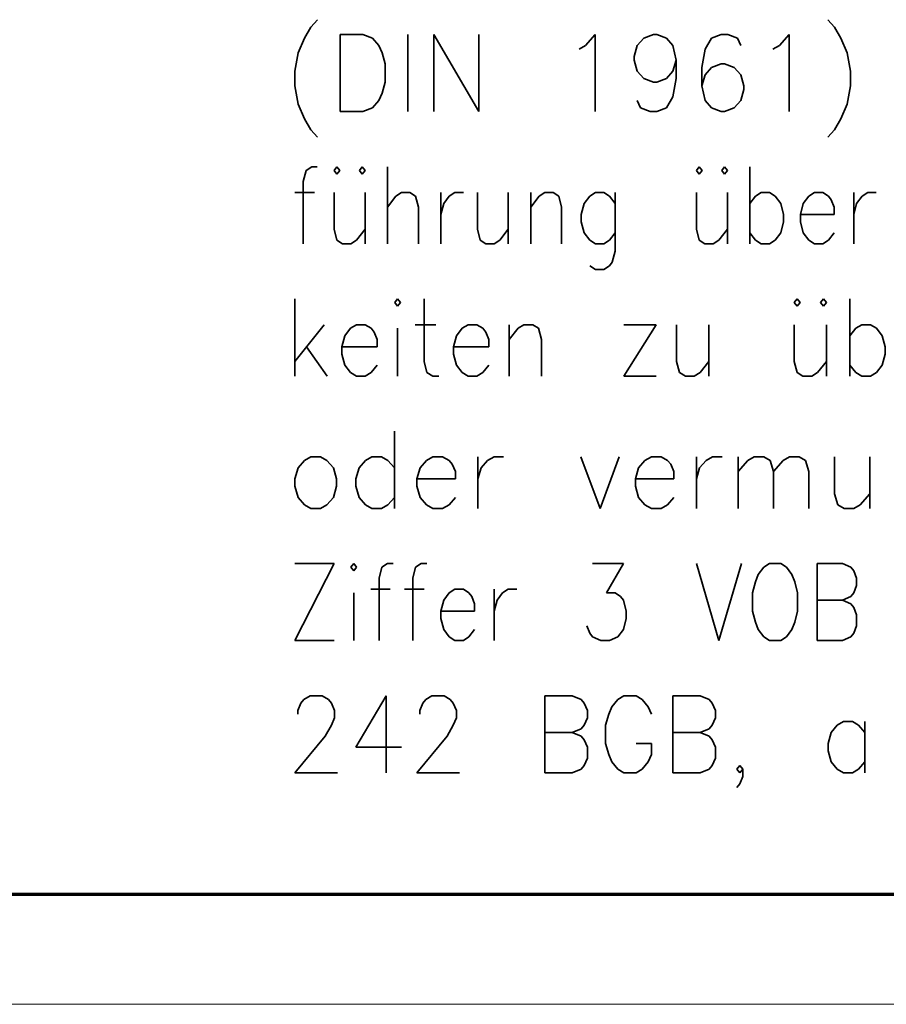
# Model space of a CAD drawing. Extents: x 1101 to 1942, y 41 to 882.
# Tile 89 of 104: x 1613 to 1652, y 41 to 86. Entities that reach past the tile are written whole.
import ezdxf

# ---------------------------------------------------------------- set-up
doc = ezdxf.new("R2010")
doc.units = 0
doc.layers.get('0').update_dxf_attribs({"lineweight": 13})
doc.layers.add('BI_X_Geometrie', color=7, linetype='Continuous', lineweight=13)
doc.layers.add('BI_X_Text', color=7, linetype='Continuous', lineweight=25)

# ---------------------------------------------------------------- blocks, each defined once
blk = doc.blocks.new('Blockreferenz-A03CP7TP1H', base_point=(1100.835, 40.848))
at = {"color": 0, "linetype": 'ByBlock', "lineweight": 70, "ltscale": 0.7}
blk.add_line((1120.835, 45.848), (1936.835, 45.848), dxfattribs=at)
at = {"color": 0, "linetype": 'ByBlock', "lineweight": -2, "ltscale": 0.13}
blk.add_line((1100.835, 40.848), (1941.835, 40.848), dxfattribs=at)
blk = doc.blocks.new('Blockreferenz-A03CP7TR1H', base_point=(1625.598, 50.176))
at = {"layer": 'BI_X_Text', "color": 0, "lineweight": 35}
for p, q in [((1626.625, 85.51), (1626.332, 85.176)), ((1649.798, 85.51), (1650.092, 85.176)), ((1626.332, 85.176), (1626.038, 84.676)), ((1650.092, 85.176), (1650.385, 84.676)), ((1626.038, 84.676), (1625.745, 84.01)), ((1627.652, 84.843), (1627.652, 81.343)), ((1627.652, 84.843), (1628.678, 84.843)), ((1628.678, 84.843), (1629.118, 84.676)), ((1629.118, 84.676), (1629.412, 84.343)), ((1630.732, 84.843), (1630.732, 81.343)), ((1631.905, 84.843), (1631.905, 81.343)), ((1631.905, 84.843), (1633.958, 81.343)), ((1633.958, 84.843), (1633.958, 81.343)), ((1638.798, 84.343), (1639.238, 84.843)), ((1639.238, 84.843), (1639.238, 81.343)), ((1641.145, 84.343), (1641.438, 84.676)), ((1641.438, 84.676), (1641.878, 84.843)), ((1641.878, 84.843), (1642.025, 84.843)), ((1642.025, 84.843), (1642.465, 84.676)), ((1642.465, 84.676), (1642.758, 84.343)), ((1644.518, 84.676), (1644.225, 84.176)), ((1644.958, 84.843), (1644.518, 84.676)), ((1645.252, 84.843), (1644.958, 84.843)), ((1645.692, 84.676), (1645.252, 84.843)), ((1645.838, 84.343), (1645.692, 84.676)), ((1647.598, 84.343), (1648.038, 84.843)), ((1648.038, 84.843), (1648.038, 81.343)), ((1650.385, 84.676), (1650.678, 84.01)), ((1625.745, 84.01), (1625.598, 83.176)), ((1629.412, 84.343), (1629.558, 84.01)), ((1629.558, 84.01), (1629.705, 83.51)), ((1638.505, 84.176), (1638.798, 84.343)), ((1640.998, 83.843), (1641.145, 84.343)), ((1642.758, 84.343), (1642.905, 83.676)), ((1644.225, 84.176), (1644.078, 83.343)), ((1647.305, 84.176), (1647.598, 84.343)), ((1650.678, 84.01), (1650.825, 83.176)), ((1640.998, 83.676), (1640.998, 83.843)), ((1641.145, 83.176), (1640.998, 83.676)), ((1642.905, 83.676), (1642.758, 83.176)), ((1642.905, 83.676), (1642.905, 82.843)), ((1625.598, 83.176), (1625.598, 82.51)), ((1629.705, 83.51), (1629.705, 82.676)), ((1641.438, 82.843), (1641.145, 83.176)), ((1642.758, 83.176), (1642.465, 82.843)), ((1644.078, 83.343), (1644.078, 82.51)), ((1644.518, 83.343), (1644.225, 83.01)), ((1644.958, 83.51), (1644.518, 83.343)), ((1645.105, 83.51), (1644.958, 83.51)), ((1645.545, 83.343), (1645.105, 83.51)), ((1645.838, 83.01), (1645.545, 83.343)), ((1650.825, 83.176), (1650.825, 82.51)), ((1629.705, 82.676), (1629.558, 82.176)), ((1641.878, 82.676), (1641.438, 82.843)), ((1642.025, 82.676), (1641.878, 82.676)), ((1642.465, 82.843), (1642.025, 82.676)), ((1642.905, 82.843), (1642.758, 82.01)), ((1644.225, 83.01), (1644.078, 82.51)), ((1645.985, 82.51), (1645.838, 83.01)), ((1625.598, 82.51), (1625.745, 81.676)), ((1644.078, 82.51), (1644.225, 81.843)), ((1645.838, 81.843), (1645.985, 82.343)), ((1645.985, 82.343), (1645.985, 82.51)), ((1650.825, 82.51), (1650.678, 81.676)), ((1629.412, 81.843), (1629.118, 81.51)), ((1629.558, 82.176), (1629.412, 81.843)), ((1641.292, 81.51), (1641.145, 81.843)), ((1642.758, 82.01), (1642.465, 81.51)), ((1644.225, 81.843), (1644.518, 81.51)), ((1645.545, 81.51), (1645.838, 81.843)), ((1625.745, 81.676), (1626.038, 81.01)), ((1628.678, 81.343), (1627.652, 81.343)), ((1629.118, 81.51), (1628.678, 81.343)), ((1641.732, 81.343), (1641.292, 81.51)), ((1642.025, 81.343), (1641.732, 81.343)), ((1642.465, 81.51), (1642.025, 81.343)), ((1644.518, 81.51), (1644.958, 81.343)), ((1644.958, 81.343), (1645.105, 81.343)), ((1645.105, 81.343), (1645.545, 81.51)), ((1650.678, 81.676), (1650.385, 81.01)), ((1626.038, 81.01), (1626.332, 80.51)), ((1650.385, 81.01), (1650.092, 80.51)), ((1626.332, 80.51), (1626.625, 80.176)), ((1650.092, 80.51), (1649.798, 80.176)), ((1626.108, 78.676), (1625.981, 78.176)), ((1626.363, 78.843), (1626.108, 78.676)), ((1626.618, 78.843), (1626.363, 78.843)), ((1627.511, 78.843), (1627.383, 78.676)), ((1627.383, 78.676), (1627.511, 78.51)), ((1627.638, 78.676), (1627.511, 78.843)), ((1627.511, 78.51), (1627.638, 78.676)), ((1628.658, 78.843), (1628.531, 78.676)), ((1628.531, 78.676), (1628.658, 78.51)), ((1628.786, 78.676), (1628.658, 78.843)), ((1628.658, 78.51), (1628.786, 78.676)), ((1629.806, 78.843), (1629.806, 75.343)), ((1643.958, 78.843), (1643.831, 78.676)), ((1643.831, 78.676), (1643.958, 78.51)), ((1644.086, 78.676), (1643.958, 78.843)), ((1643.958, 78.51), (1644.086, 78.676)), ((1645.106, 78.843), (1644.978, 78.676)), ((1644.978, 78.676), (1645.106, 78.51)), ((1645.233, 78.676), (1645.106, 78.843)), ((1645.106, 78.51), (1645.233, 78.676)), ((1646.253, 78.843), (1646.253, 75.343)), ((1625.981, 78.176), (1625.981, 75.343)), ((1625.598, 77.676), (1626.491, 77.676)), ((1627.383, 77.676), (1627.383, 76.01)), ((1628.786, 77.676), (1628.786, 75.343)), ((1629.806, 77.01), (1630.188, 77.51)), ((1630.188, 77.51), (1630.443, 77.676)), ((1630.443, 77.676), (1630.826, 77.676)), ((1630.826, 77.676), (1631.081, 77.51)), ((1631.081, 77.51), (1631.208, 77.01)), ((1632.228, 77.676), (1632.228, 75.343)), ((1632.356, 77.176), (1632.611, 77.51)), ((1632.611, 77.51), (1632.866, 77.676)), ((1632.866, 77.676), (1633.248, 77.676)), ((1633.886, 77.676), (1633.886, 76.01)), ((1635.288, 77.676), (1635.288, 75.343)), ((1636.308, 77.676), (1636.308, 75.343)), ((1636.308, 77.01), (1636.691, 77.51)), ((1636.691, 77.51), (1636.946, 77.676)), ((1636.946, 77.676), (1637.328, 77.676)), ((1637.328, 77.676), (1637.583, 77.51)), ((1637.583, 77.51), (1637.711, 77.01)), ((1638.986, 77.51), (1638.731, 77.176)), ((1639.241, 77.676), (1638.986, 77.51)), ((1639.623, 77.676), (1639.241, 77.676)), ((1639.878, 77.51), (1639.623, 77.676)), ((1640.133, 77.176), (1639.878, 77.51)), ((1640.133, 77.676), (1640.133, 75.01)), ((1643.831, 77.676), (1643.831, 76.01)), ((1645.233, 77.676), (1645.233, 75.343)), ((1646.253, 77.176), (1646.508, 77.51)), ((1646.508, 77.51), (1646.763, 77.676)), ((1646.763, 77.676), (1647.146, 77.676)), ((1647.146, 77.676), (1647.401, 77.51)), ((1647.401, 77.51), (1647.656, 77.176)), ((1648.931, 77.51), (1648.676, 77.176)), ((1649.186, 77.676), (1648.931, 77.51)), ((1649.568, 77.676), (1649.186, 77.676)), ((1649.823, 77.51), (1649.568, 77.676)), ((1649.951, 77.343), (1649.823, 77.51)), ((1650.078, 77.01), (1649.951, 77.343)), ((1650.971, 77.676), (1650.971, 75.343)), ((1651.098, 77.176), (1651.353, 77.51)), ((1651.353, 77.51), (1651.608, 77.676)), ((1651.608, 77.676), (1651.991, 77.676)), ((1631.208, 77.01), (1631.208, 75.343)), ((1632.228, 76.676), (1632.356, 77.176)), ((1637.711, 77.01), (1637.711, 75.343)), ((1638.731, 77.176), (1638.603, 76.676)), ((1647.656, 77.176), (1647.783, 76.676)), ((1648.676, 77.176), (1648.548, 76.676)), ((1650.078, 76.676), (1650.078, 77.01)), ((1650.971, 76.676), (1651.098, 77.176)), ((1638.603, 76.676), (1638.603, 76.343)), ((1647.783, 76.676), (1647.783, 76.343)), ((1648.548, 76.676), (1650.078, 76.676)), ((1648.548, 76.676), (1648.548, 76.343)), ((1627.383, 76.01), (1627.511, 75.51)), ((1628.403, 75.51), (1628.786, 76.01)), ((1633.886, 76.01), (1634.013, 75.51)), ((1634.906, 75.51), (1635.288, 76.01)), ((1638.603, 76.343), (1638.731, 75.843)), ((1643.831, 76.01), (1643.958, 75.51)), ((1644.851, 75.51), (1645.233, 76.01)), ((1647.783, 76.343), (1647.656, 75.843)), ((1648.548, 76.343), (1648.676, 75.843)), ((1627.511, 75.51), (1627.766, 75.343)), ((1628.148, 75.343), (1628.403, 75.51)), ((1634.013, 75.51), (1634.268, 75.343)), ((1634.651, 75.343), (1634.906, 75.51)), ((1638.731, 75.843), (1638.986, 75.51)), ((1638.986, 75.51), (1639.241, 75.343)), ((1639.623, 75.343), (1639.878, 75.51)), ((1639.878, 75.51), (1640.133, 75.843)), ((1643.958, 75.51), (1644.213, 75.343)), ((1644.596, 75.343), (1644.851, 75.51)), ((1646.508, 75.51), (1646.253, 75.843)), ((1646.763, 75.343), (1646.508, 75.51)), ((1647.401, 75.51), (1647.146, 75.343)), ((1647.656, 75.843), (1647.401, 75.51)), ((1648.676, 75.843), (1648.931, 75.51)), ((1648.931, 75.51), (1649.186, 75.343)), ((1649.568, 75.343), (1649.823, 75.51)), ((1649.823, 75.51), (1650.078, 75.843)), ((1627.766, 75.343), (1628.148, 75.343)), ((1634.268, 75.343), (1634.651, 75.343)), ((1639.241, 75.343), (1639.623, 75.343)), ((1644.213, 75.343), (1644.596, 75.343)), ((1647.146, 75.343), (1646.763, 75.343)), ((1649.186, 75.343), (1649.568, 75.343)), ((1640.133, 75.01), (1640.006, 74.51)), ((1639.241, 74.176), (1638.986, 74.343)), ((1639.623, 74.176), (1639.241, 74.176)), ((1639.878, 74.343), (1639.623, 74.176)), ((1640.006, 74.51), (1639.878, 74.343)), ((1625.598, 72.843), (1625.598, 69.343)), ((1630.265, 72.843), (1630.132, 72.676)), ((1630.398, 72.676), (1630.265, 72.843)), ((1631.465, 72.843), (1631.465, 70.01)), ((1648.398, 72.843), (1648.265, 72.676)), ((1648.532, 72.676), (1648.398, 72.843)), ((1649.598, 72.843), (1649.465, 72.676)), ((1649.732, 72.676), (1649.598, 72.843)), ((1650.798, 72.843), (1650.798, 69.343)), ((1630.132, 72.676), (1630.265, 72.51)), ((1630.265, 72.51), (1630.398, 72.676)), ((1648.265, 72.676), (1648.398, 72.51)), ((1648.398, 72.51), (1648.532, 72.676)), ((1649.465, 72.676), (1649.598, 72.51)), ((1649.598, 72.51), (1649.732, 72.676)), ((1626.932, 71.676), (1625.598, 70.01)), ((1628.132, 71.51), (1627.865, 71.176)), ((1628.398, 71.676), (1628.132, 71.51)), ((1628.798, 71.676), (1628.398, 71.676)), ((1629.065, 71.51), (1628.798, 71.676)), ((1629.198, 71.343), (1629.065, 71.51)), ((1630.265, 71.51), (1630.265, 69.343)), ((1631.065, 71.676), (1631.998, 71.676)), ((1633.198, 71.51), (1632.932, 71.176)), ((1633.465, 71.676), (1633.198, 71.51)), ((1633.865, 71.676), (1633.465, 71.676)), ((1634.132, 71.51), (1633.865, 71.676)), ((1634.265, 71.343), (1634.132, 71.51)), ((1635.332, 71.676), (1635.332, 69.343)), ((1635.332, 71.01), (1635.732, 71.51)), ((1635.732, 71.51), (1635.998, 71.676)), ((1635.998, 71.676), (1636.398, 71.676)), ((1636.398, 71.676), (1636.665, 71.51)), ((1636.665, 71.51), (1636.798, 71.01)), ((1641.998, 71.676), (1640.532, 69.343)), ((1640.532, 71.676), (1641.998, 71.676)), ((1642.932, 71.676), (1642.932, 70.01)), ((1644.398, 71.676), (1644.398, 69.343)), ((1648.265, 71.676), (1648.265, 70.01)), ((1649.732, 71.676), (1649.732, 69.343)), ((1650.798, 71.176), (1651.065, 71.51)), ((1651.065, 71.51), (1651.332, 71.676)), ((1651.332, 71.676), (1651.732, 71.676)), ((1651.732, 71.676), (1651.998, 71.51)), ((1651.998, 71.51), (1652.265, 71.176)), ((1627.865, 71.176), (1627.732, 70.676)), ((1629.332, 71.01), (1629.198, 71.343)), ((1632.932, 71.176), (1632.798, 70.676)), ((1634.398, 71.01), (1634.265, 71.343)), ((1652.265, 71.176), (1652.398, 70.676)), ((1626.132, 70.676), (1627.065, 69.343)), ((1627.732, 70.676), (1629.332, 70.676)), ((1627.732, 70.676), (1627.732, 70.343)), ((1629.332, 70.676), (1629.332, 71.01)), ((1632.798, 70.676), (1634.398, 70.676)), ((1632.798, 70.676), (1632.798, 70.343)), ((1634.398, 70.676), (1634.398, 71.01)), ((1636.798, 71.01), (1636.798, 69.343)), ((1652.398, 70.676), (1652.398, 70.343)), ((1627.732, 70.343), (1627.865, 69.843)), ((1632.798, 70.343), (1632.932, 69.843)), ((1652.398, 70.343), (1652.265, 69.843)), ((1627.865, 69.843), (1628.132, 69.51)), ((1629.065, 69.51), (1629.332, 69.843)), ((1631.465, 70.01), (1631.598, 69.51)), ((1632.932, 69.843), (1633.198, 69.51)), ((1634.132, 69.51), (1634.398, 69.843)), ((1642.932, 70.01), (1643.065, 69.51)), ((1643.998, 69.51), (1644.398, 70.01)), ((1648.265, 70.01), (1648.398, 69.51)), ((1649.332, 69.51), (1649.732, 70.01)), ((1651.065, 69.51), (1650.798, 69.843)), ((1652.265, 69.843), (1651.998, 69.51)), ((1628.132, 69.51), (1628.398, 69.343)), ((1628.398, 69.343), (1628.798, 69.343)), ((1628.798, 69.343), (1629.065, 69.51)), ((1631.598, 69.51), (1631.865, 69.343)), ((1631.865, 69.343), (1632.132, 69.343)), ((1633.198, 69.51), (1633.465, 69.343)), ((1633.465, 69.343), (1633.865, 69.343)), ((1633.865, 69.343), (1634.132, 69.51)), ((1640.532, 69.343), (1641.998, 69.343)), ((1643.065, 69.51), (1643.332, 69.343)), ((1643.332, 69.343), (1643.732, 69.343)), ((1643.732, 69.343), (1643.998, 69.51)), ((1648.398, 69.51), (1648.665, 69.343)), ((1648.665, 69.343), (1649.065, 69.343)), ((1649.065, 69.343), (1649.332, 69.51)), ((1651.332, 69.343), (1651.065, 69.51)), ((1651.732, 69.343), (1651.332, 69.343)), ((1651.998, 69.51), (1651.732, 69.343)), ((1630.119, 66.843), (1630.119, 63.343)), ((1626.327, 65.676), (1626.036, 65.51)), ((1626.765, 65.676), (1626.327, 65.676)), ((1627.057, 65.51), (1626.765, 65.676)), ((1629.098, 65.676), (1628.807, 65.51)), ((1629.536, 65.676), (1629.098, 65.676)), ((1629.827, 65.51), (1629.536, 65.676)), ((1631.869, 65.676), (1631.577, 65.51)), ((1632.307, 65.676), (1631.869, 65.676)), ((1632.598, 65.51), (1632.307, 65.676)), ((1633.911, 65.676), (1633.911, 63.343)), ((1634.348, 65.51), (1634.64, 65.676)), ((1634.64, 65.676), (1635.077, 65.676)), ((1638.577, 65.676), (1639.452, 63.343)), ((1640.327, 65.676), (1639.452, 63.343)), ((1641.786, 65.676), (1641.494, 65.51)), ((1642.223, 65.676), (1641.786, 65.676)), ((1642.515, 65.51), (1642.223, 65.676)), ((1643.827, 65.676), (1643.827, 63.343)), ((1644.265, 65.51), (1644.557, 65.676)), ((1644.557, 65.676), (1644.994, 65.676)), ((1645.723, 65.676), (1645.723, 63.343)), ((1646.161, 65.51), (1646.452, 65.676)), ((1646.452, 65.676), (1646.89, 65.676)), ((1646.89, 65.676), (1647.182, 65.51)), ((1647.765, 65.51), (1648.057, 65.676)), ((1648.057, 65.676), (1648.494, 65.676)), ((1648.494, 65.676), (1648.786, 65.51)), ((1650.098, 65.676), (1650.098, 64.01)), ((1651.702, 65.676), (1651.702, 63.343)), ((1626.036, 65.51), (1625.744, 65.176)), ((1627.348, 65.176), (1627.057, 65.51)), ((1628.807, 65.51), (1628.515, 65.176)), ((1630.119, 65.176), (1629.827, 65.51)), ((1631.577, 65.51), (1631.286, 65.176)), ((1632.744, 65.343), (1632.598, 65.51)), ((1632.89, 65.01), (1632.744, 65.343)), ((1634.057, 65.176), (1634.348, 65.51)), ((1641.494, 65.51), (1641.202, 65.176)), ((1642.661, 65.343), (1642.515, 65.51)), ((1642.807, 65.01), (1642.661, 65.343)), ((1643.973, 65.176), (1644.265, 65.51)), ((1645.723, 65.01), (1646.161, 65.51)), ((1647.182, 65.51), (1647.327, 65.01)), ((1647.327, 65.01), (1647.765, 65.51)), ((1648.786, 65.51), (1648.932, 65.01)), ((1625.744, 65.176), (1625.598, 64.676)), ((1627.494, 64.676), (1627.348, 65.176)), ((1628.515, 65.176), (1628.369, 64.676)), ((1631.286, 65.176), (1631.14, 64.676)), ((1632.89, 64.676), (1632.89, 65.01)), ((1633.911, 64.676), (1634.057, 65.176)), ((1641.202, 65.176), (1641.057, 64.676)), ((1642.807, 64.676), (1642.807, 65.01)), ((1643.827, 64.676), (1643.973, 65.176)), ((1647.327, 65.01), (1647.327, 63.343)), ((1648.932, 65.01), (1648.932, 63.343)), ((1625.598, 64.676), (1625.598, 64.343)), ((1625.598, 64.343), (1625.744, 63.843)), ((1627.348, 63.843), (1627.494, 64.343)), ((1627.494, 64.343), (1627.494, 64.676)), ((1628.369, 64.676), (1628.369, 64.343)), ((1628.369, 64.343), (1628.515, 63.843)), ((1631.14, 64.676), (1632.89, 64.676)), ((1631.14, 64.676), (1631.14, 64.343)), ((1631.14, 64.343), (1631.286, 63.843)), ((1641.057, 64.676), (1642.807, 64.676)), ((1641.057, 64.676), (1641.057, 64.343)), ((1641.057, 64.343), (1641.202, 63.843)), ((1650.098, 64.01), (1650.244, 63.51)), ((1651.265, 63.51), (1651.702, 64.01)), ((1625.744, 63.843), (1626.036, 63.51)), ((1626.036, 63.51), (1626.327, 63.343)), ((1626.765, 63.343), (1627.057, 63.51)), ((1627.057, 63.51), (1627.348, 63.843)), ((1628.515, 63.843), (1628.807, 63.51)), ((1628.807, 63.51), (1629.098, 63.343)), ((1629.536, 63.343), (1629.827, 63.51)), ((1629.827, 63.51), (1630.119, 63.843)), ((1631.286, 63.843), (1631.577, 63.51)), ((1631.577, 63.51), (1631.869, 63.343)), ((1632.307, 63.343), (1632.598, 63.51)), ((1632.598, 63.51), (1632.89, 63.843)), ((1641.202, 63.843), (1641.494, 63.51)), ((1641.494, 63.51), (1641.786, 63.343)), ((1642.223, 63.343), (1642.515, 63.51)), ((1642.515, 63.51), (1642.807, 63.843)), ((1650.244, 63.51), (1650.536, 63.343)), ((1650.973, 63.343), (1651.265, 63.51)), ((1626.327, 63.343), (1626.765, 63.343)), ((1629.098, 63.343), (1629.536, 63.343)), ((1631.869, 63.343), (1632.307, 63.343)), ((1641.786, 63.343), (1642.223, 63.343)), ((1650.536, 63.343), (1650.973, 63.343)), ((1627.383, 60.843), (1625.598, 57.343)), ((1625.598, 60.843), (1627.383, 60.843)), ((1628.276, 60.843), (1628.148, 60.676)), ((1628.403, 60.676), (1628.276, 60.843)), ((1629.806, 60.843), (1629.551, 60.676)), ((1630.061, 60.843), (1629.806, 60.843)), ((1631.336, 60.843), (1631.081, 60.676)), ((1631.591, 60.843), (1631.336, 60.843)), ((1639.113, 60.843), (1640.516, 60.843)), ((1640.516, 60.843), (1639.751, 59.51)), ((1643.831, 60.843), (1644.851, 57.343)), ((1645.871, 60.843), (1644.851, 57.343)), ((1647.146, 60.843), (1646.891, 60.676)), ((1647.656, 60.843), (1647.146, 60.843)), ((1647.911, 60.676), (1647.656, 60.843)), ((1649.313, 60.843), (1649.313, 57.343)), ((1649.313, 60.843), (1650.461, 60.843)), ((1650.461, 60.843), (1650.843, 60.676)), ((1628.148, 60.676), (1628.276, 60.51)), ((1628.276, 60.51), (1628.403, 60.676)), ((1629.551, 60.676), (1629.423, 60.176)), ((1631.081, 60.676), (1630.953, 60.176)), ((1646.636, 60.343), (1646.508, 60.01)), ((1646.891, 60.676), (1646.636, 60.343)), ((1648.166, 60.343), (1647.911, 60.676)), ((1648.293, 60.01), (1648.166, 60.343)), ((1650.843, 60.676), (1650.971, 60.51)), ((1650.971, 60.51), (1651.098, 60.176)), ((1629.423, 60.176), (1629.423, 57.343)), ((1630.953, 60.176), (1630.953, 57.343)), ((1646.508, 60.01), (1646.381, 59.51)), ((1648.421, 59.51), (1648.293, 60.01)), ((1651.098, 60.176), (1651.098, 59.843)), ((1628.276, 59.51), (1628.276, 57.343)), ((1629.041, 59.676), (1629.933, 59.676)), ((1630.571, 59.676), (1631.463, 59.676)), ((1632.611, 59.51), (1632.356, 59.176)), ((1632.866, 59.676), (1632.611, 59.51)), ((1633.248, 59.676), (1632.866, 59.676)), ((1633.503, 59.51), (1633.248, 59.676)), ((1633.631, 59.343), (1633.503, 59.51)), ((1634.651, 59.676), (1634.651, 57.343)), ((1634.778, 59.176), (1635.033, 59.51)), ((1635.033, 59.51), (1635.288, 59.676)), ((1635.288, 59.676), (1635.671, 59.676)), ((1639.751, 59.51), (1640.133, 59.51)), ((1640.133, 59.51), (1640.388, 59.343)), ((1646.381, 59.51), (1646.381, 58.676)), ((1648.421, 58.676), (1648.421, 59.51)), ((1650.971, 59.51), (1650.843, 59.343)), ((1651.098, 59.843), (1650.971, 59.51)), ((1632.356, 59.176), (1632.228, 58.676)), ((1633.758, 59.01), (1633.631, 59.343)), ((1633.758, 58.676), (1633.758, 59.01)), ((1634.651, 58.676), (1634.778, 59.176)), ((1640.388, 59.343), (1640.516, 59.176)), ((1640.516, 59.176), (1640.643, 58.676)), ((1649.313, 59.176), (1650.461, 59.176)), ((1650.843, 59.343), (1650.461, 59.176)), ((1650.461, 59.176), (1650.843, 59.01)), ((1650.843, 59.01), (1650.971, 58.843)), ((1632.228, 58.676), (1633.758, 58.676)), ((1632.228, 58.676), (1632.228, 58.343)), ((1640.643, 58.676), (1640.643, 58.343)), ((1646.381, 58.676), (1646.508, 58.176)), ((1648.293, 58.176), (1648.421, 58.676)), ((1650.971, 58.843), (1651.098, 58.51)), ((1651.098, 58.51), (1651.098, 58.01)), ((1632.228, 58.343), (1632.356, 57.843)), ((1640.643, 58.343), (1640.516, 57.843)), ((1646.508, 58.176), (1646.636, 57.843)), ((1648.166, 57.843), (1648.293, 58.176)), ((1632.356, 57.843), (1632.611, 57.51)), ((1633.503, 57.51), (1633.758, 57.843)), ((1638.986, 57.676), (1638.858, 58.01)), ((1639.113, 57.51), (1638.986, 57.676)), ((1640.516, 57.843), (1640.261, 57.51)), ((1646.636, 57.843), (1646.891, 57.51)), ((1647.911, 57.51), (1648.166, 57.843)), ((1650.971, 57.676), (1650.843, 57.51)), ((1651.098, 58.01), (1650.971, 57.676)), ((1625.598, 57.343), (1627.383, 57.343)), ((1632.611, 57.51), (1632.866, 57.343)), ((1632.866, 57.343), (1633.248, 57.343)), ((1633.248, 57.343), (1633.503, 57.51)), ((1639.496, 57.343), (1639.113, 57.51)), ((1639.878, 57.343), (1639.496, 57.343)), ((1640.261, 57.51), (1639.878, 57.343)), ((1646.891, 57.51), (1647.146, 57.343)), ((1647.146, 57.343), (1647.656, 57.343)), ((1647.656, 57.343), (1647.911, 57.51)), ((1650.461, 57.343), (1649.313, 57.343)), ((1650.843, 57.51), (1650.461, 57.343)), ((1625.737, 54.176), (1625.875, 54.51)), ((1625.875, 54.51), (1626.013, 54.676)), ((1626.013, 54.676), (1626.29, 54.843)), ((1626.29, 54.843), (1626.843, 54.843)), ((1626.843, 54.843), (1627.12, 54.676)), ((1627.12, 54.676), (1627.258, 54.51)), ((1627.258, 54.51), (1627.397, 54.176)), ((1629.748, 54.843), (1628.365, 52.51)), ((1629.748, 54.843), (1629.748, 51.343)), ((1631.27, 54.176), (1631.408, 54.51)), ((1631.408, 54.51), (1631.547, 54.676)), ((1631.547, 54.676), (1631.823, 54.843)), ((1631.823, 54.843), (1632.377, 54.843)), ((1632.377, 54.843), (1632.653, 54.676)), ((1632.653, 54.676), (1632.792, 54.51)), ((1632.792, 54.51), (1632.93, 54.176)), ((1636.942, 54.843), (1636.942, 51.343)), ((1636.942, 54.843), (1638.187, 54.843)), ((1638.187, 54.843), (1638.602, 54.676)), ((1638.602, 54.676), (1638.74, 54.51)), ((1638.74, 54.51), (1638.878, 54.176)), ((1640.262, 54.676), (1639.985, 54.343)), ((1640.538, 54.843), (1640.262, 54.676)), ((1641.092, 54.843), (1640.538, 54.843)), ((1641.368, 54.676), (1641.092, 54.843)), ((1641.645, 54.343), (1641.368, 54.676)), ((1642.752, 54.843), (1642.752, 51.343)), ((1642.752, 54.843), (1643.997, 54.843)), ((1643.997, 54.843), (1644.412, 54.676)), ((1644.412, 54.676), (1644.55, 54.51)), ((1644.55, 54.51), (1644.688, 54.176)), ((1625.737, 54.01), (1625.737, 54.176)), ((1627.397, 54.176), (1627.397, 53.843)), ((1631.27, 54.01), (1631.27, 54.176)), ((1632.93, 54.176), (1632.93, 53.843)), ((1638.878, 54.176), (1638.878, 53.843)), ((1639.985, 54.343), (1639.847, 54.01)), ((1641.783, 54.01), (1641.645, 54.343)), ((1644.688, 54.176), (1644.688, 53.843)), ((1627.397, 53.843), (1627.258, 53.51)), ((1632.93, 53.843), (1632.792, 53.51)), ((1638.878, 53.843), (1638.74, 53.51)), ((1639.847, 54.01), (1639.708, 53.51)), ((1644.688, 53.843), (1644.55, 53.51)), ((1650.498, 53.676), (1650.222, 53.51)), ((1650.913, 53.676), (1650.498, 53.676)), ((1651.19, 53.51), (1650.913, 53.676)), ((1651.467, 53.676), (1651.467, 51.343)), ((1627.258, 53.51), (1626.982, 53.01)), ((1632.792, 53.51), (1632.515, 53.01)), ((1636.942, 53.176), (1638.187, 53.176)), ((1638.602, 53.343), (1638.187, 53.176)), ((1638.187, 53.176), (1638.602, 53.01)), ((1638.74, 53.51), (1638.602, 53.343)), ((1639.708, 53.51), (1639.708, 52.676)), ((1642.752, 53.176), (1643.997, 53.176)), ((1644.412, 53.343), (1643.997, 53.176)), ((1643.997, 53.176), (1644.412, 53.01)), ((1644.55, 53.51), (1644.412, 53.343)), ((1649.945, 53.176), (1649.807, 52.676)), ((1650.222, 53.51), (1649.945, 53.176)), ((1651.467, 53.176), (1651.19, 53.51)), ((1626.982, 53.01), (1625.598, 51.343)), ((1632.515, 53.01), (1631.132, 51.343)), ((1638.602, 53.01), (1638.74, 52.843)), ((1638.74, 52.843), (1638.878, 52.51)), ((1644.412, 53.01), (1644.55, 52.843)), ((1644.55, 52.843), (1644.688, 52.51)), ((1628.365, 52.51), (1630.44, 52.51)), ((1638.878, 52.51), (1638.878, 52.01)), ((1639.708, 52.676), (1639.847, 52.176)), ((1641.092, 52.676), (1641.783, 52.676)), ((1641.783, 52.176), (1641.783, 52.676)), ((1644.688, 52.51), (1644.688, 52.01)), ((1649.807, 52.676), (1649.807, 52.343)), ((1649.807, 52.343), (1649.945, 51.843)), ((1638.878, 52.01), (1638.74, 51.676)), ((1639.847, 52.176), (1639.985, 51.843)), ((1639.985, 51.843), (1640.262, 51.51)), ((1641.368, 51.51), (1641.645, 51.843)), ((1641.645, 51.843), (1641.783, 52.176)), ((1644.688, 52.01), (1644.55, 51.676)), ((1649.945, 51.843), (1650.222, 51.51)), ((1651.19, 51.51), (1651.467, 51.843)), ((1638.602, 51.51), (1638.187, 51.343)), ((1638.74, 51.676), (1638.602, 51.51)), ((1640.262, 51.51), (1640.538, 51.343)), ((1641.092, 51.343), (1641.368, 51.51)), ((1644.412, 51.51), (1643.997, 51.343)), ((1644.55, 51.676), (1644.412, 51.51)), ((1645.657, 51.51), (1645.795, 51.676)), ((1645.795, 51.343), (1645.657, 51.51)), ((1645.795, 51.676), (1645.933, 51.51)), ((1645.933, 51.51), (1645.795, 51.343)), ((1645.933, 51.51), (1645.933, 51.176)), ((1650.222, 51.51), (1650.498, 51.343)), ((1650.913, 51.343), (1651.19, 51.51)), ((1625.598, 51.343), (1627.535, 51.343)), ((1631.132, 51.343), (1633.068, 51.343)), ((1638.187, 51.343), (1636.942, 51.343)), ((1640.538, 51.343), (1641.092, 51.343)), ((1643.997, 51.343), (1642.752, 51.343)), ((1645.933, 51.176), (1645.795, 50.843)), ((1650.498, 51.343), (1650.913, 51.343)), ((1645.795, 50.843), (1645.657, 50.676))]:
    blk.add_line(p, q, dxfattribs=at)

msp = doc.modelspace()

# ---------------------------------------------------------------- block references
at = {"layer": 'BI_X_Geometrie', "ltscale": 0.13}
for name, p in [('Blockreferenz-A03CP7TP1H', (1100.835, 40.848)), ('Blockreferenz-A03CP7TR1H', (1625.598, 50.176))]:
    msp.add_blockref(name, p, dxfattribs=at)

doc.saveas('drawing.dxf')
